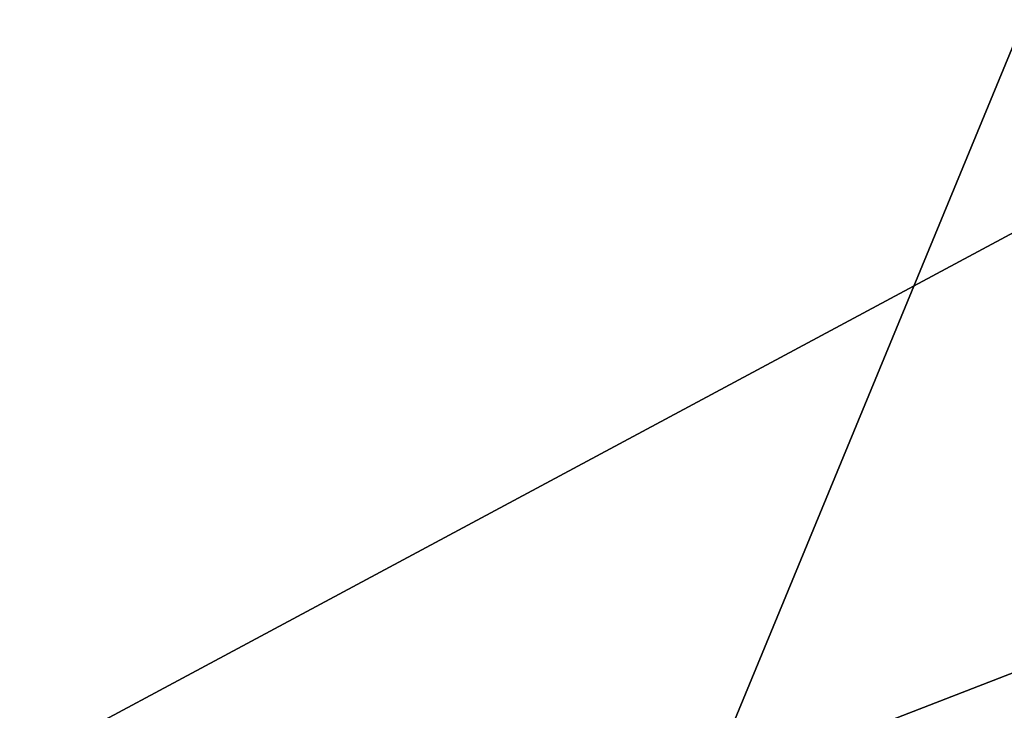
# Model space of a CAD drawing. Header units: metres. Extents: x -1204 to 0, y -809 to 0.
# Tile 70 of 111: x -295 to -148, y -440 to -336. Entities that reach past the tile are written whole.
import ezdxf

# ---------------------------------------------------------------- set-up
doc = ezdxf.new("R2010")
doc.units = ezdxf.units.M

msp = doc.modelspace()

# ---------------------------------------------------------------- linework, layer by layer
at = {"layer": 'top0123459'}
for points in [[(-10, -10, 90), (-602.021179, -625.846375, 90), (-1194.042358, -10, 90)], [(-594.006104, -626.560364, 90), (-602.021179, -625.846375, 90), (-10, -10, 90)], [(-585.781799, -628.854126, 90), (-594.006104, -626.560364, 90), (-10, -10, 90)], [(-577.802734, -632.855408, 90), (-585.781799, -628.854126, 90), (-10, -10, 90)], [(-10, -10, 90), (-570.615173, -638.481506, 90), (-577.802734, -632.855408, 90)], [(-317.021149, -753.244812, 90), (-570.615173, -638.481506, 90), (-10, -10, 90)], [(-10.00001, -794.032166, 90), (-317.021149, -753.244812, 90), (-10, -10, 90)], [(-590.164673, -606.131226, 109.443001), (-64.054756, -324.029175, 114.367111), (-482.169464, -87.233986, 118.500389)], [(-63.314919, -401.999695, 113.006126), (-64.054756, -324.029175, 114.367111), (-590.164673, -606.131226, 109.443001)], [(-64.040398, -441.863129, 112.31031), (-63.314919, -401.999695, 113.006126), (-590.164673, -606.131226, 109.443001)]]:
    msp.add_3dface(points, dxfattribs=at)

doc.saveas('drawing.dxf')
